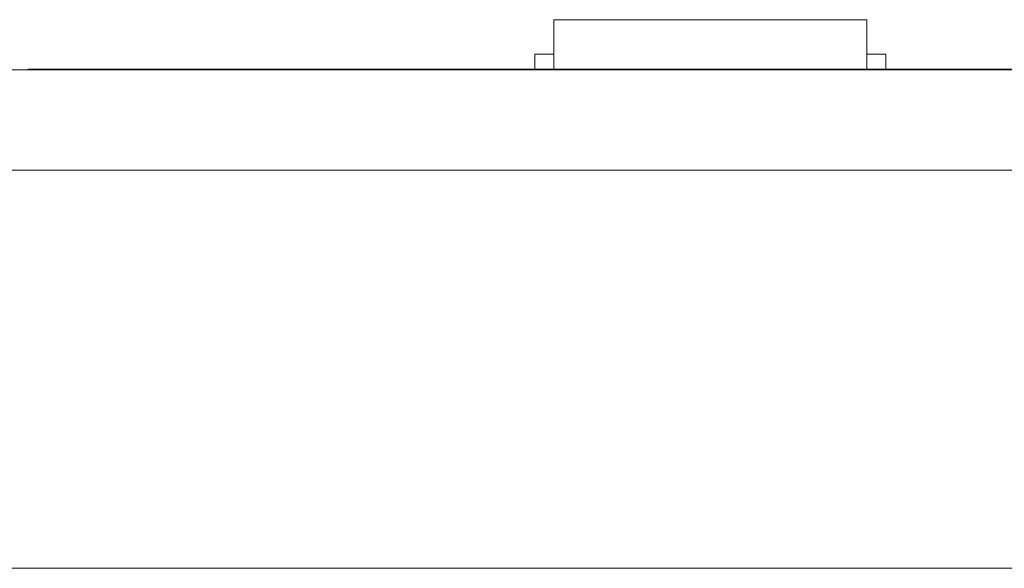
# Model space of a CAD drawing. Header units: inches. Extents: x 511 to 849, y 252 to 484.
# Tile 63 of 235: x 590.58 to 606.3, y 381.46 to 390.21. Entities that reach past the tile are written whole.
import ezdxf

# ---------------------------------------------------------------- set-up
doc = ezdxf.new("R2010")
doc.units = ezdxf.units.IN
doc.header["$MEASUREMENT"] = 0
doc.layers.add('1', color=7, linetype='Continuous')

# ---------------------------------------------------------------- blocks, each defined once
blk = doc.blocks.new('block 13')
at = {"layer": '1', "color": 8, "lineweight": 18, "true_color": 0x808080}
blk.add_lwpolyline([(517.869, 381.458), (805.569, 381.458)], dxfattribs=at)
blk = doc.blocks.new('block 1539')
at = {"layer": '1', "color": 155, "lineweight": 18, "true_color": 0x4c7299}
blk.add_lwpolyline([(590.719, 389.418), (628.719, 389.418)], dxfattribs=at)
blk = doc.blocks.new('block 1600')
at = {"layer": '1', "color": 155, "lineweight": 18, "true_color": 0x4c7299}
blk.add_lwpolyline([(599.108, 390.208), (604.108, 390.208)], dxfattribs=at)
blk = doc.blocks.new('block 1601')
at = {"layer": '1', "color": 155, "lineweight": 18, "true_color": 0x4c7299}
blk.add_lwpolyline([(604.408, 389.658), (604.108, 389.658)], dxfattribs=at)
blk = doc.blocks.new('block 1602')
at = {"layer": '1', "color": 155, "lineweight": 18, "true_color": 0x4c7299}
blk.add_lwpolyline([(598.808, 389.658), (599.108, 389.658)], dxfattribs=at)
blk = doc.blocks.new('block 1721')
at = {"layer": '1', "color": 155, "lineweight": 18, "true_color": 0x4c7299}
blk.add_lwpolyline([(590.719, 389.418), (590.719, 389.408)], dxfattribs=at)
blk = doc.blocks.new('block 1775')
at = {"layer": '1', "color": 155, "lineweight": 18, "true_color": 0x4c7299}
blk.add_lwpolyline([(599.108, 390.208), (599.108, 389.418)], dxfattribs=at)
blk = doc.blocks.new('block 1776')
at = {"layer": '1', "color": 155, "lineweight": 18, "true_color": 0x4c7299}
blk.add_lwpolyline([(604.108, 390.208), (604.108, 389.418)], dxfattribs=at)
blk = doc.blocks.new('block 1777')
at = {"layer": '1', "color": 155, "lineweight": 18, "true_color": 0x4c7299}
blk.add_lwpolyline([(598.808, 389.658), (598.808, 389.418)], dxfattribs=at)
blk = doc.blocks.new('block 1778')
at = {"layer": '1', "color": 155, "lineweight": 18, "true_color": 0x4c7299}
blk.add_lwpolyline([(604.408, 389.658), (604.408, 389.418)], dxfattribs=at)
blk = doc.blocks.new('block 1872')
at = {"layer": '1', "color": 18, "lineweight": 13, "true_color": 0x4c0000}
blk.add_lwpolyline([(668.057, 389.408), (554.935, 389.408)], dxfattribs=at)
blk = doc.blocks.new('block 1874')
at = {"layer": '1', "color": 18, "lineweight": 13, "true_color": 0x4c0000}
blk.add_lwpolyline([(668.057, 389.408), (554.935, 389.408)], dxfattribs=at)
blk = doc.blocks.new('block 1917')
at = {"layer": '1', "color": 18, "lineweight": 13, "true_color": 0x4c0000}
blk.add_lwpolyline([(604.162, 389.408), (601.102, 389.408)], dxfattribs=at)
blk = doc.blocks.new('block 1932')
at = {"layer": '1', "color": 18, "lineweight": 13, "true_color": 0x4c0000}
blk.add_lwpolyline([(604.162, 389.408), (601.102, 389.408)], dxfattribs=at)
blk = doc.blocks.new('block 1975')
at = {"layer": '1', "color": 18, "lineweight": 13, "true_color": 0x4c0000}
blk.add_lwpolyline([(543.597, 389.408), (656.718, 389.408)], dxfattribs=at)
blk = doc.blocks.new('block 1986')
at = {"layer": '1', "color": 18, "lineweight": 13, "true_color": 0x4c0000}
blk.add_lwpolyline([(604.162, 389.408), (601.102, 389.408)], dxfattribs=at)
blk = doc.blocks.new('block 1987')
at = {"layer": '1', "color": 18, "lineweight": 13, "true_color": 0x4c0000}
blk.add_lwpolyline([(598.102, 389.408), (598.502, 389.408)], dxfattribs=at)
blk = doc.blocks.new('block 1992')
at = {"layer": '1', "color": 18, "lineweight": 13, "true_color": 0x4c0000}
blk.add_lwpolyline([(604.162, 389.408), (601.102, 389.408)], dxfattribs=at)
blk = doc.blocks.new('block 1996')
at = {"layer": '1', "color": 18, "lineweight": 13, "true_color": 0x4c0000}
blk.add_lwpolyline([(598.102, 389.408), (598.502, 389.408)], dxfattribs=at)
blk = doc.blocks.new('block 2006')
at = {"layer": '1', "color": 18, "lineweight": 13, "true_color": 0x4c0000}
blk.add_lwpolyline([(543.597, 389.408), (656.718, 389.408)], dxfattribs=at)
blk = doc.blocks.new('block 5152')
at = {"layer": '1', "color": 155, "lineweight": 18, "true_color": 0x4c7299}
blk.add_lwpolyline([(668.057, 389.408), (554.935, 389.408)], dxfattribs=at)
blk = doc.blocks.new('block 5162')
at = {"layer": '1', "color": 155, "lineweight": 18, "true_color": 0x4c7299}
blk.add_lwpolyline([(668.057, 387.808), (554.935, 387.808)], dxfattribs=at)
blk = doc.blocks.new('block 5172')
at = {"layer": '1', "color": 18, "lineweight": 13, "true_color": 0x4c0000}
for points in [[(668.057, 389.408), (591.263, 389.408), (572.064, 389.408), (562.465, 389.408), (557.666, 389.408), (555.266, 389.408), (554.319, 389.408)], [(544.917, 389.408), (583.314, 389.408), (621.711, 389.408), (640.909, 389.408)]]:
    blk.add_lwpolyline(points, dxfattribs=at)
blk = doc.blocks.new('block 5251')
at = {"layer": '1', "color": 18, "lineweight": 13, "true_color": 0x4c0000}
blk.add_lwpolyline([(596.912, 389.408), (596.913, 389.408), (596.917, 389.408), (596.923, 389.408), (596.931, 389.408), (596.942, 389.408), (596.954, 389.408), (596.969, 389.408), (596.986, 389.408), (597.004, 389.408), (597.024, 389.408), (597.044, 389.408), (597.066, 389.408), (597.088, 389.408), (597.112, 389.408), (597.162, 389.408), (597.212, 389.408), (597.236, 389.408), (597.259, 389.408), (597.28, 389.408), (597.301, 389.408), (597.32, 389.408), (597.338, 389.408), (597.355, 389.408), (597.37, 389.408), (597.383, 389.408), (597.394, 389.408), (597.402, 389.408), (597.408, 389.408), (597.411, 389.408), (597.412, 389.408), (597.411, 389.408), (597.408, 389.408), (597.402, 389.408), (597.394, 389.408), (597.383, 389.408), (597.37, 389.408), (597.355, 389.408), (597.338, 389.408), (597.32, 389.408), (597.301, 389.408), (597.28, 389.408), (597.259, 389.408), (597.236, 389.408), (597.212, 389.408), (597.162, 389.408), (597.112, 389.408), (597.088, 389.408), (597.066, 389.408), (597.044, 389.408), (597.024, 389.408), (597.004, 389.408), (596.986, 389.408), (596.969, 389.408), (596.954, 389.408), (596.942, 389.408), (596.931, 389.408), (596.923, 389.408), (596.917, 389.408), (596.913, 389.408), (596.912, 389.408)], dxfattribs=at)
blk = doc.blocks.new('block 5252')
at = {"layer": '1', "color": 18, "lineweight": 13, "true_color": 0x4c0000}
blk.add_lwpolyline([(605.712, 389.408), (605.713, 389.408), (605.717, 389.408), (605.723, 389.408), (605.731, 389.408), (605.742, 389.408), (605.754, 389.408), (605.769, 389.408), (605.786, 389.408), (605.804, 389.408), (605.824, 389.408), (605.844, 389.408), (605.866, 389.408), (605.888, 389.408), (605.912, 389.408), (605.962, 389.408), (606.012, 389.408), (606.036, 389.408), (606.059, 389.408), (606.08, 389.408), (606.101, 389.408), (606.12, 389.408), (606.138, 389.408), (606.155, 389.408), (606.17, 389.408), (606.183, 389.408), (606.194, 389.408), (606.202, 389.408), (606.208, 389.408), (606.211, 389.408), (606.212, 389.408), (606.211, 389.408), (606.208, 389.408), (606.202, 389.408), (606.194, 389.408), (606.183, 389.408), (606.17, 389.408), (606.155, 389.408), (606.138, 389.408), (606.12, 389.408), (606.101, 389.408), (606.08, 389.408), (606.059, 389.408), (606.036, 389.408), (606.012, 389.408), (605.962, 389.408), (605.912, 389.408), (605.888, 389.408), (605.866, 389.408), (605.844, 389.408), (605.824, 389.408), (605.804, 389.408), (605.786, 389.408), (605.769, 389.408), (605.754, 389.408), (605.742, 389.408), (605.731, 389.408), (605.723, 389.408), (605.717, 389.408), (605.713, 389.408), (605.712, 389.408)], dxfattribs=at)
blk = doc.blocks.new('block 5253')
at = {"layer": '1', "color": 18, "lineweight": 13, "true_color": 0x4c0000}
blk.add_open_spline([(604.462, 389.408), (604.285, 389.408), (604.109, 389.408), (603.932, 389.408), (603.896, 389.408), (603.861, 389.408), (603.825, 389.408), (602.917, 389.408), (602.01, 389.408), (601.102, 389.408), (601.005, 389.408), (600.909, 389.408), (600.812, 389.408), (600.909, 389.408), (601.005, 389.408), (601.102, 389.408), (602.01, 389.408), (602.917, 389.408), (603.825, 389.408), (603.861, 389.408), (603.896, 389.408), (603.932, 389.408), (604.109, 389.408), (604.285, 389.408), (604.462, 389.408), (604.262, 389.408), (604.062, 389.408), (603.862, 389.408), (604.062, 389.408), (604.262, 389.408), (604.462, 389.408)], degree=3, knots=[0, 0, 0, 0, 1, 1, 1, 2, 2, 2, 3, 3, 3, 4, 4, 4, 5, 5, 5, 6, 6, 6, 7, 7, 7, 8, 8, 8, 9, 9, 9, 10, 10, 10, 10], dxfattribs=at)
blk = doc.blocks.new('block 5254')
at = {"layer": '1', "color": 18, "lineweight": 13, "true_color": 0x4c0000}
blk.add_open_spline([(604.462, 389.408), (604.285, 389.408), (604.109, 389.408), (603.932, 389.408), (603.896, 389.408), (603.861, 389.408), (603.825, 389.408), (602.917, 389.408), (602.01, 389.408), (601.102, 389.408), (601.005, 389.408), (600.909, 389.408), (600.812, 389.408), (600.909, 389.408), (601.005, 389.408), (601.102, 389.408), (602.01, 389.408), (602.917, 389.408), (603.825, 389.408), (603.861, 389.408), (603.896, 389.408), (603.932, 389.408), (604.109, 389.408), (604.285, 389.408), (604.462, 389.408), (604.262, 389.408), (604.062, 389.408), (603.862, 389.408), (604.062, 389.408), (604.262, 389.408), (604.462, 389.408)], degree=3, knots=[0, 0, 0, 0, 1, 1, 1, 2, 2, 2, 3, 3, 3, 4, 4, 4, 5, 5, 5, 6, 6, 6, 7, 7, 7, 8, 8, 8, 9, 9, 9, 10, 10, 10, 10], dxfattribs=at)
blk = doc.blocks.new('block 5255')
at = {"layer": '1', "color": 18, "lineweight": 13, "true_color": 0x4c0000}
blk.add_open_spline([(600.023, 389.408), (600.119, 389.408), (600.216, 389.408), (600.312, 389.408), (600.216, 389.408), (600.119, 389.408), (600.023, 389.408), (599.782, 389.408), (599.541, 389.408), (599.3, 389.408), (599.264, 389.408), (599.228, 389.408), (599.192, 389.408), (599.016, 389.408), (598.839, 389.408), (598.662, 389.408), (598.862, 389.408), (599.062, 389.408), (599.262, 389.408), (599.062, 389.408), (598.862, 389.408), (598.662, 389.408), (598.839, 389.408), (599.016, 389.408), (599.192, 389.408), (599.228, 389.408), (599.264, 389.408), (599.3, 389.408), (599.541, 389.408), (599.782, 389.408), (600.023, 389.408)], degree=3, knots=[0, 0, 0, 0, 1, 1, 1, 2, 2, 2, 3, 3, 3, 4, 4, 4, 5, 5, 5, 6, 6, 6, 7, 7, 7, 8, 8, 8, 9, 9, 9, 10, 10, 10, 10], dxfattribs=at)
blk = doc.blocks.new('block 5256')
at = {"layer": '1', "color": 18, "lineweight": 13, "true_color": 0x4c0000}
blk.add_open_spline([(600.023, 389.408), (600.119, 389.408), (600.216, 389.408), (600.312, 389.408), (600.216, 389.408), (600.119, 389.408), (600.023, 389.408), (599.782, 389.408), (599.541, 389.408), (599.3, 389.408), (599.264, 389.408), (599.228, 389.408), (599.192, 389.408), (599.016, 389.408), (598.839, 389.408), (598.662, 389.408), (598.862, 389.408), (599.062, 389.408), (599.262, 389.408), (599.062, 389.408), (598.862, 389.408), (598.662, 389.408), (598.839, 389.408), (599.016, 389.408), (599.192, 389.408), (599.228, 389.408), (599.264, 389.408), (599.3, 389.408), (599.541, 389.408), (599.782, 389.408), (600.023, 389.408)], degree=3, knots=[0, 0, 0, 0, 1, 1, 1, 2, 2, 2, 3, 3, 3, 4, 4, 4, 5, 5, 5, 6, 6, 6, 7, 7, 7, 8, 8, 8, 9, 9, 9, 10, 10, 10, 10], dxfattribs=at)
blk = doc.blocks.new('block 5279')
at = {"layer": '1', "color": 18, "lineweight": 13, "true_color": 0x4c0000}
blk.add_open_spline([(604.462, 389.408), (604.285, 389.408), (604.109, 389.408), (603.932, 389.408), (603.896, 389.408), (603.861, 389.408), (603.825, 389.408), (602.917, 389.408), (602.01, 389.408), (601.102, 389.408), (601.005, 389.408), (600.909, 389.408), (600.812, 389.408), (600.909, 389.408), (601.005, 389.408), (601.102, 389.408), (602.01, 389.408), (602.917, 389.408), (603.825, 389.408), (603.861, 389.408), (603.896, 389.408), (603.932, 389.408), (604.109, 389.408), (604.285, 389.408), (604.462, 389.408), (604.262, 389.408), (604.062, 389.408), (603.862, 389.408), (604.062, 389.408), (604.262, 389.408), (604.462, 389.408)], degree=3, knots=[0, 0, 0, 0, 1, 1, 1, 2, 2, 2, 3, 3, 3, 4, 4, 4, 5, 5, 5, 6, 6, 6, 7, 7, 7, 8, 8, 8, 9, 9, 9, 10, 10, 10, 10], dxfattribs=at)
blk = doc.blocks.new('block 5283')
at = {"layer": '1', "color": 18, "lineweight": 13, "true_color": 0x4c0000}
blk.add_open_spline([(600.023, 389.408), (600.119, 389.408), (600.216, 389.408), (600.312, 389.408), (600.216, 389.408), (600.119, 389.408), (600.023, 389.408), (599.782, 389.408), (599.541, 389.408), (599.3, 389.408), (599.264, 389.408), (599.228, 389.408), (599.192, 389.408), (599.016, 389.408), (598.839, 389.408), (598.662, 389.408), (598.862, 389.408), (599.062, 389.408), (599.262, 389.408), (599.062, 389.408), (598.862, 389.408), (598.662, 389.408), (598.839, 389.408), (599.016, 389.408), (599.192, 389.408), (599.228, 389.408), (599.264, 389.408), (599.3, 389.408), (599.541, 389.408), (599.782, 389.408), (600.023, 389.408)], degree=3, knots=[0, 0, 0, 0, 1, 1, 1, 2, 2, 2, 3, 3, 3, 4, 4, 4, 5, 5, 5, 6, 6, 6, 7, 7, 7, 8, 8, 8, 9, 9, 9, 10, 10, 10, 10], dxfattribs=at)
blk = doc.blocks.new('block 5303')
at = {"layer": '1', "color": 18, "lineweight": 13, "true_color": 0x4c0000}
blk.add_open_spline([(604.462, 389.408), (604.285, 389.408), (604.109, 389.408), (603.932, 389.408), (603.896, 389.408), (603.861, 389.408), (603.825, 389.408), (602.917, 389.408), (602.01, 389.408), (601.102, 389.408), (601.005, 389.408), (600.909, 389.408), (600.812, 389.408), (600.909, 389.408), (601.005, 389.408), (601.102, 389.408), (602.01, 389.408), (602.917, 389.408), (603.825, 389.408), (603.861, 389.408), (603.896, 389.408), (603.932, 389.408), (604.109, 389.408), (604.285, 389.408), (604.462, 389.408), (604.262, 389.408), (604.062, 389.408), (603.862, 389.408), (604.062, 389.408), (604.262, 389.408), (604.462, 389.408)], degree=3, knots=[0, 0, 0, 0, 1, 1, 1, 2, 2, 2, 3, 3, 3, 4, 4, 4, 5, 5, 5, 6, 6, 6, 7, 7, 7, 8, 8, 8, 9, 9, 9, 10, 10, 10, 10], dxfattribs=at)
blk = doc.blocks.new('block 5305')
at = {"layer": '1', "color": 18, "lineweight": 13, "true_color": 0x4c0000}
blk.add_lwpolyline([(605.712, 389.408), (605.713, 389.408), (605.717, 389.408), (605.723, 389.408), (605.731, 389.408), (605.742, 389.408), (605.754, 389.408), (605.769, 389.408), (605.786, 389.408), (605.804, 389.408), (605.824, 389.408), (605.844, 389.408), (605.866, 389.408), (605.888, 389.408), (605.912, 389.408), (605.962, 389.408), (606.012, 389.408), (606.036, 389.408), (606.059, 389.408), (606.08, 389.408), (606.101, 389.408), (606.12, 389.408), (606.138, 389.408), (606.155, 389.408), (606.17, 389.408), (606.183, 389.408), (606.194, 389.408), (606.202, 389.408), (606.208, 389.408), (606.211, 389.408), (606.212, 389.408), (606.211, 389.408), (606.208, 389.408), (606.202, 389.408), (606.194, 389.408), (606.183, 389.408), (606.17, 389.408), (606.155, 389.408), (606.138, 389.408), (606.12, 389.408), (606.101, 389.408), (606.08, 389.408), (606.059, 389.408), (606.036, 389.408), (606.012, 389.408), (605.962, 389.408), (605.912, 389.408), (605.888, 389.408), (605.866, 389.408), (605.844, 389.408), (605.824, 389.408), (605.804, 389.408), (605.786, 389.408), (605.769, 389.408), (605.754, 389.408), (605.742, 389.408), (605.731, 389.408), (605.723, 389.408), (605.717, 389.408), (605.713, 389.408), (605.712, 389.408)], dxfattribs=at)
blk = doc.blocks.new('block 5307')
at = {"layer": '1', "color": 18, "lineweight": 13, "true_color": 0x4c0000}
blk.add_open_spline([(600.023, 389.408), (600.119, 389.408), (600.216, 389.408), (600.312, 389.408), (600.216, 389.408), (600.119, 389.408), (600.023, 389.408), (599.782, 389.408), (599.541, 389.408), (599.3, 389.408), (599.264, 389.408), (599.228, 389.408), (599.192, 389.408), (599.016, 389.408), (598.839, 389.408), (598.662, 389.408), (598.862, 389.408), (599.062, 389.408), (599.262, 389.408), (599.062, 389.408), (598.862, 389.408), (598.662, 389.408), (598.839, 389.408), (599.016, 389.408), (599.192, 389.408), (599.228, 389.408), (599.264, 389.408), (599.3, 389.408), (599.541, 389.408), (599.782, 389.408), (600.023, 389.408)], degree=3, knots=[0, 0, 0, 0, 1, 1, 1, 2, 2, 2, 3, 3, 3, 4, 4, 4, 5, 5, 5, 6, 6, 6, 7, 7, 7, 8, 8, 8, 9, 9, 9, 10, 10, 10, 10], dxfattribs=at)
blk = doc.blocks.new('block 5336')
at = {"layer": '1', "color": 18, "lineweight": 13, "true_color": 0x4c0000}
blk.add_lwpolyline([(596.912, 389.408), (596.913, 389.408), (596.917, 389.408), (596.923, 389.408), (596.931, 389.408), (596.942, 389.408), (596.954, 389.408), (596.969, 389.408), (596.986, 389.408), (597.004, 389.408), (597.024, 389.408), (597.044, 389.408), (597.066, 389.408), (597.088, 389.408), (597.112, 389.408), (597.162, 389.408), (597.212, 389.408), (597.236, 389.408), (597.259, 389.408), (597.28, 389.408), (597.301, 389.408), (597.32, 389.408), (597.338, 389.408), (597.355, 389.408), (597.37, 389.408), (597.383, 389.408), (597.394, 389.408), (597.402, 389.408), (597.408, 389.408), (597.411, 389.408), (597.412, 389.408), (597.411, 389.408), (597.408, 389.408), (597.402, 389.408), (597.394, 389.408), (597.383, 389.408), (597.37, 389.408), (597.355, 389.408), (597.338, 389.408), (597.32, 389.408), (597.301, 389.408), (597.28, 389.408), (597.259, 389.408), (597.236, 389.408), (597.212, 389.408), (597.162, 389.408), (597.112, 389.408), (597.088, 389.408), (597.066, 389.408), (597.044, 389.408), (597.024, 389.408), (597.004, 389.408), (596.986, 389.408), (596.969, 389.408), (596.954, 389.408), (596.942, 389.408), (596.931, 389.408), (596.923, 389.408), (596.917, 389.408), (596.913, 389.408), (596.912, 389.408)], dxfattribs=at)
blk = doc.blocks.new('block 5350')
at = {"layer": '1', "color": 18, "lineweight": 13, "true_color": 0x4c0000}
for points in [[(668.057, 389.408), (591.263, 389.408), (572.064, 389.408), (562.465, 389.408), (557.666, 389.408), (555.266, 389.408), (554.319, 389.408)], [(544.917, 389.408), (583.314, 389.408), (621.711, 389.408), (640.909, 389.408)]]:
    blk.add_lwpolyline(points, dxfattribs=at)
blk = doc.blocks.new('block 5515')
at = {"layer": '1', "color": 18, "lineweight": 13, "true_color": 0x4c0000}
blk.add_open_spline([(602.003, 389.408), (601.945, 389.408), (601.888, 389.408), (601.831, 389.408), (601.789, 389.408), (601.735, 389.408), (601.668, 389.408), (601.6, 389.408), (601.54, 389.408), (601.487, 389.408), (601.583, 389.408), (601.667, 389.408), (601.739, 389.408), (601.811, 389.408), (601.862, 389.408), (601.891, 389.408), (601.928, 389.408), (601.965, 389.408), (602.003, 389.408)], degree=3, knots=[0, 0, 0, 0, 1, 1, 1, 2, 2, 2, 3, 3, 3, 4, 4, 4, 5, 5, 5, 6, 6, 6, 6], dxfattribs=at)
blk = doc.blocks.new('block 5516')
at = {"layer": '1', "color": 18, "lineweight": 13, "true_color": 0x4c0000}
blk.add_open_spline([(598.82, 389.408), (598.644, 389.408), (598.468, 389.408), (598.292, 389.408), (598.468, 389.408), (598.644, 389.408), (598.82, 389.408)], degree=3, knots=[0, 0, 0, 0, 1, 1, 1, 2, 2, 2, 2], dxfattribs=at)
blk = doc.blocks.new('block 5522')
at = {"layer": '1', "color": 18, "lineweight": 13, "true_color": 0x4c0000}
blk.add_open_spline([(600.406, 389.408), (600.313, 389.408), (600.267, 389.408), (600.267, 389.408), (600.267, 389.408), (600.284, 389.408), (600.318, 389.408), (600.352, 389.408), (600.403, 389.408), (600.47, 389.408), (600.537, 389.408), (600.622, 389.408), (600.724, 389.408), (600.799, 389.408), (600.865, 389.408), (600.921, 389.408), (600.978, 389.408), (601.025, 389.408), (601.062, 389.408), (601.099, 389.408), (601.128, 389.408), (601.149, 389.408), (601.17, 389.408), (601.18, 389.408), (601.18, 389.408), (601.18, 389.408), (601.163, 389.408), (601.13, 389.408), (601.096, 389.408), (601.045, 389.408), (600.978, 389.408), (600.911, 389.408), (600.826, 389.408), (600.724, 389.408), (600.589, 389.408), (600.483, 389.408), (600.406, 389.408)], degree=3, knots=[0, 0, 0, 0, 1, 1, 1, 2, 2, 2, 3, 3, 3, 4, 4, 4, 5, 5, 5, 6, 6, 6, 7, 7, 7, 8, 8, 8, 9, 9, 9, 10, 10, 10, 11, 11, 11, 12, 12, 12, 12], dxfattribs=at)
blk = doc.blocks.new('block 5523')
at = {"layer": '1', "color": 18, "lineweight": 13, "true_color": 0x4c0000}
blk.add_open_spline([(595.097, 389.408), (595.038, 389.408), (595.008, 389.408), (595.008, 389.408), (595.008, 389.408), (595.035, 389.408), (595.089, 389.408), (595.143, 389.408), (595.209, 389.408), (595.288, 389.408), (595.367, 389.408), (595.433, 389.408), (595.487, 389.408), (595.541, 389.408), (595.568, 389.408), (595.568, 389.408), (595.568, 389.408), (595.541, 389.408), (595.487, 389.408), (595.433, 389.408), (595.366, 389.408), (595.286, 389.408), (595.207, 389.408), (595.144, 389.408), (595.097, 389.408)], degree=3, knots=[0, 0, 0, 0, 1, 1, 1, 2, 2, 2, 3, 3, 3, 4, 4, 4, 5, 5, 5, 6, 6, 6, 7, 7, 7, 8, 8, 8, 8], dxfattribs=at)
blk = doc.blocks.new('block 5524')
at = {"layer": '1', "color": 18, "lineweight": 13, "true_color": 0x4c0000}
blk.add_open_spline([(594.97, 389.408), (594.878, 389.408), (594.832, 389.408), (594.832, 389.408), (594.832, 389.408), (594.848, 389.408), (594.883, 389.408), (594.916, 389.408), (594.967, 389.408), (595.034, 389.408), (595.102, 389.408), (595.186, 389.408), (595.288, 389.408), (595.363, 389.408), (595.429, 389.408), (595.486, 389.408), (595.542, 389.408), (595.589, 389.408), (595.626, 389.408), (595.663, 389.408), (595.692, 389.408), (595.713, 389.408), (595.734, 389.408), (595.745, 389.408), (595.745, 389.408), (595.745, 389.408), (595.728, 389.408), (595.694, 389.408), (595.66, 389.408), (595.61, 389.408), (595.543, 389.408), (595.475, 389.408), (595.39, 389.408), (595.288, 389.408), (595.153, 389.408), (595.047, 389.408), (594.97, 389.408)], degree=3, knots=[0, 0, 0, 0, 1, 1, 1, 2, 2, 2, 3, 3, 3, 4, 4, 4, 5, 5, 5, 6, 6, 6, 7, 7, 7, 8, 8, 8, 9, 9, 9, 10, 10, 10, 11, 11, 11, 12, 12, 12, 12], dxfattribs=at)
blk = doc.blocks.new('block 5525')
at = {"layer": '1', "color": 18, "lineweight": 13, "true_color": 0x4c0000}
blk.add_open_spline([(599.046, 389.408), (598.998, 389.408), (598.972, 389.408), (598.969, 389.408), (599.028, 389.408), (599.086, 389.408), (599.144, 389.408), (599.152, 389.408), (599.172, 389.408), (599.202, 389.408), (599.232, 389.408), (599.279, 389.408), (599.343, 389.408), (599.407, 389.408), (599.478, 389.408), (599.558, 389.408), (599.628, 389.408), (599.691, 389.408), (599.745, 389.408), (599.799, 389.408), (599.839, 389.408), (599.866, 389.408), (599.892, 389.408), (599.906, 389.408), (599.906, 389.408), (599.906, 389.408), (599.893, 389.408), (599.867, 389.408), (599.842, 389.408), (599.8, 389.408), (599.741, 389.408), (599.704, 389.408), (599.62, 389.408), (599.492, 389.408), (599.363, 389.408), (599.273, 389.408), (599.221, 389.408), (599.155, 389.408), (599.105, 389.408), (599.072, 389.408), (599.039, 389.408), (599.023, 389.408), (599.023, 389.408), (599.023, 389.408), (599.043, 389.408), (599.083, 389.408), (599.123, 389.408), (599.182, 389.408), (599.259, 389.408), (599.336, 389.408), (599.421, 389.408), (599.516, 389.408), (599.619, 389.408), (599.711, 389.408), (599.79, 389.408), (599.87, 389.408), (599.931, 389.408), (599.973, 389.408), (600.016, 389.408), (600.039, 389.408), (600.042, 389.408), (599.983, 389.408), (599.924, 389.408), (599.864, 389.408), (599.855, 389.408), (599.822, 389.408), (599.767, 389.408), (599.712, 389.408), (599.631, 389.408), (599.523, 389.408), (599.411, 389.408), (599.33, 389.408), (599.278, 389.408), (599.227, 389.408), (599.201, 389.408), (599.201, 389.408), (599.201, 389.408), (599.22, 389.408), (599.256, 389.408), (599.292, 389.408), (599.385, 389.408), (599.535, 389.408), (599.686, 389.408), (599.789, 389.408), (599.845, 389.408), (599.927, 389.408), (599.987, 389.408), (600.026, 389.408), (600.065, 389.408), (600.084, 389.408), (600.084, 389.408), (600.084, 389.408), (600.063, 389.408), (600.02, 389.408), (599.977, 389.408), (599.916, 389.408), (599.836, 389.408), (599.756, 389.408), (599.666, 389.408), (599.566, 389.408), (599.44, 389.408), (599.334, 389.408), (599.248, 389.408), (599.162, 389.408), (599.095, 389.408), (599.046, 389.408)], degree=3, knots=[0, 0, 0, 0, 1, 1, 1, 2, 2, 2, 3, 3, 3, 4, 4, 4, 5, 5, 5, 6, 6, 6, 7, 7, 7, 8, 8, 8, 9, 9, 9, 10, 10, 10, 11, 11, 11, 12, 12, 12, 13, 13, 13, 14, 14, 14, 15, 15, 15, 16, 16, 16, 17, 17, 17, 18, 18, 18, 19, 19, 19, 20, 20, 20, 21, 21, 21, 22, 22, 22, 23, 23, 23, 24, 24, 24, 25, 25, 25, 26, 26, 26, 27, 27, 27, 28, 28, 28, 29, 29, 29, 30, 30, 30, 31, 31, 31, 32, 32, 32, 33, 33, 33, 34, 34, 34, 35, 35, 35, 35], dxfattribs=at)
blk = doc.blocks.new('block 5534')
at = {"layer": '1', "color": 18, "lineweight": 13, "true_color": 0x4c0000}
blk.add_open_spline([(597.254, 389.408), (597.192, 389.408), (597.131, 389.408), (597.069, 389.408), (597.131, 389.408), (597.192, 389.408), (597.254, 389.408), (597.486, 389.408), (597.718, 389.408), (597.95, 389.408), (598.033, 389.408), (598.117, 389.408), (598.201, 389.408), (598.005, 389.408), (597.809, 389.408), (597.613, 389.408), (597.818, 389.408), (598.022, 389.408), (598.227, 389.408), (598.145, 389.408), (598.063, 389.408), (597.982, 389.408), (597.816, 389.408), (597.65, 389.408), (597.483, 389.408), (597.407, 389.408), (597.331, 389.408), (597.254, 389.408)], degree=3, knots=[0, 0, 0, 0, 1, 1, 1, 2, 2, 2, 3, 3, 3, 4, 4, 4, 5, 5, 5, 6, 6, 6, 7, 7, 7, 8, 8, 8, 9, 9, 9, 9], dxfattribs=at)
blk = doc.blocks.new('block 5536')
at = {"layer": '1', "color": 18, "lineweight": 13, "true_color": 0x4c0000}
blk.add_open_spline([(594.702, 389.408), (594.333, 389.408), (593.964, 389.408), (593.595, 389.408), (593.834, 389.408), (594.073, 389.408), (594.312, 389.408), (594.363, 389.408), (594.411, 389.408), (594.457, 389.408), (594.197, 389.408), (593.936, 389.408), (593.676, 389.408), (594.01, 389.408), (594.344, 389.408), (594.679, 389.408), (594.417, 389.408), (594.155, 389.408), (593.892, 389.408), (593.864, 389.408), (593.836, 389.408), (593.808, 389.408), (594.106, 389.408), (594.404, 389.408), (594.702, 389.408)], degree=3, knots=[0, 0, 0, 0, 1, 1, 1, 2, 2, 2, 3, 3, 3, 4, 4, 4, 5, 5, 5, 6, 6, 6, 7, 7, 7, 8, 8, 8, 8], dxfattribs=at)
blk = doc.blocks.new('block 5541')
at = {"layer": '1', "color": 18, "lineweight": 13, "true_color": 0x4c0000}
blk.add_open_spline([(596.058, 389.408), (595.966, 389.408), (595.919, 389.408), (595.919, 389.408), (595.919, 389.408), (595.936, 389.408), (595.97, 389.408), (596.004, 389.408), (596.055, 389.408), (596.122, 389.408), (596.189, 389.408), (596.274, 389.408), (596.376, 389.408), (596.451, 389.408), (596.517, 389.408), (596.573, 389.408), (596.63, 389.408), (596.677, 389.408), (596.714, 389.408), (596.751, 389.408), (596.78, 389.408), (596.801, 389.408), (596.822, 389.408), (596.832, 389.408), (596.832, 389.408), (596.832, 389.408), (596.815, 389.408), (596.782, 389.408), (596.748, 389.408), (596.697, 389.408), (596.63, 389.408), (596.563, 389.408), (596.478, 389.408), (596.376, 389.408), (596.241, 389.408), (596.135, 389.408), (596.058, 389.408)], degree=3, knots=[0, 0, 0, 0, 1, 1, 1, 2, 2, 2, 3, 3, 3, 4, 4, 4, 5, 5, 5, 6, 6, 6, 7, 7, 7, 8, 8, 8, 9, 9, 9, 10, 10, 10, 11, 11, 11, 12, 12, 12, 12], dxfattribs=at)
blk = doc.blocks.new('block 5542')
at = {"layer": '1', "color": 18, "lineweight": 13, "true_color": 0x4c0000}
blk.add_open_spline([(600.533, 389.408), (600.474, 389.408), (600.444, 389.408), (600.444, 389.408), (600.444, 389.408), (600.471, 389.408), (600.524, 389.408), (600.578, 389.408), (600.645, 389.408), (600.724, 389.408), (600.803, 389.408), (600.869, 389.408), (600.923, 389.408), (600.976, 389.408), (601.004, 389.408), (601.004, 389.408), (601.004, 389.408), (600.976, 389.408), (600.923, 389.408), (600.869, 389.408), (600.802, 389.408), (600.722, 389.408), (600.643, 389.408), (600.58, 389.408), (600.533, 389.408)], degree=3, knots=[0, 0, 0, 0, 1, 1, 1, 2, 2, 2, 3, 3, 3, 4, 4, 4, 5, 5, 5, 6, 6, 6, 7, 7, 7, 8, 8, 8, 8], dxfattribs=at)
blk = doc.blocks.new('block 5544')
at = {"layer": '1', "color": 18, "lineweight": 13, "true_color": 0x4c0000}
blk.add_open_spline([(593.507, 389.408), (593.138, 389.408), (592.769, 389.408), (592.4, 389.408), (592.639, 389.408), (592.878, 389.408), (593.117, 389.408), (593.168, 389.408), (593.216, 389.408), (593.262, 389.408), (593.002, 389.408), (592.742, 389.408), (592.481, 389.408), (592.815, 389.408), (593.15, 389.408), (593.484, 389.408), (593.222, 389.408), (592.96, 389.408), (592.697, 389.408), (592.67, 389.408), (592.641, 389.408), (592.613, 389.408), (592.911, 389.408), (593.209, 389.408), (593.507, 389.408)], degree=3, knots=[0, 0, 0, 0, 1, 1, 1, 2, 2, 2, 3, 3, 3, 4, 4, 4, 5, 5, 5, 6, 6, 6, 7, 7, 7, 8, 8, 8, 8], dxfattribs=at)
blk = doc.blocks.new('block 5566')
at = {"layer": '1', "color": 18, "lineweight": 13, "true_color": 0x4c0000}
blk.add_open_spline([(596.185, 389.408), (596.126, 389.408), (596.096, 389.408), (596.096, 389.408), (596.096, 389.408), (596.123, 389.408), (596.177, 389.408), (596.231, 389.408), (596.297, 389.408), (596.376, 389.408), (596.455, 389.408), (596.521, 389.408), (596.575, 389.408), (596.628, 389.408), (596.656, 389.408), (596.656, 389.408), (596.656, 389.408), (596.628, 389.408), (596.575, 389.408), (596.521, 389.408), (596.454, 389.408), (596.374, 389.408), (596.295, 389.408), (596.232, 389.408), (596.185, 389.408)], degree=3, knots=[0, 0, 0, 0, 1, 1, 1, 2, 2, 2, 3, 3, 3, 4, 4, 4, 5, 5, 5, 6, 6, 6, 7, 7, 7, 8, 8, 8, 8], dxfattribs=at)
blk = doc.blocks.new('block 5592')
at = {"layer": '1', "color": 18, "lineweight": 13, "true_color": 0x4c0000}
blk.add_open_spline([(597.718, 389.408), (597.762, 389.408), (597.826, 389.408), (597.909, 389.408), (597.839, 389.408), (597.788, 389.408), (597.754, 389.408), (597.721, 389.408), (597.704, 389.408), (597.704, 389.408), (597.704, 389.408), (597.74, 389.408), (597.811, 389.408), (597.882, 389.408), (597.977, 389.408), (598.095, 389.408), (598.215, 389.408), (598.31, 389.408), (598.383, 389.408), (598.455, 389.408), (598.491, 389.408), (598.491, 389.408), (598.491, 389.408), (598.475, 389.408), (598.442, 389.408), (598.409, 389.408), (598.358, 389.408), (598.291, 389.408), (598.374, 389.408), (598.438, 389.408), (598.482, 389.408), (598.525, 389.408), (598.547, 389.408), (598.547, 389.408), (598.547, 389.408), (598.506, 389.408), (598.424, 389.408), (598.341, 389.408), (598.233, 389.408), (598.098, 389.408), (597.964, 389.408), (597.855, 389.408), (597.773, 389.408), (597.691, 389.408), (597.649, 389.408), (597.649, 389.408), (597.649, 389.408), (597.672, 389.408), (597.718, 389.408)], degree=3, knots=[0, 0, 0, 0, 1, 1, 1, 2, 2, 2, 3, 3, 3, 4, 4, 4, 5, 5, 5, 6, 6, 6, 7, 7, 7, 8, 8, 8, 9, 9, 9, 10, 10, 10, 11, 11, 11, 12, 12, 12, 13, 13, 13, 14, 14, 14, 15, 15, 15, 16, 16, 16, 16], dxfattribs=at)
blk = doc.blocks.new('block 5593')
at = {"layer": '1', "color": 18, "lineweight": 13, "true_color": 0x4c0000}
blk.add_open_spline([(603.894, 389.408), (604.117, 389.408), (604.34, 389.408), (604.563, 389.408), (604.262, 389.408), (603.962, 389.408), (603.662, 389.408), (603.661, 389.408), (603.667, 389.408), (603.68, 389.408), (603.704, 389.408), (603.741, 389.408), (603.791, 389.408), (603.842, 389.408), (603.915, 389.408), (604.01, 389.408), (604.159, 389.408), (604.259, 389.408), (604.311, 389.408), (604.363, 389.408), (604.389, 389.408), (604.389, 389.408), (604.389, 389.408), (604.365, 389.408), (604.318, 389.408), (604.271, 389.408), (604.208, 389.408), (604.132, 389.408), (604.051, 389.408), (603.987, 389.408), (603.939, 389.408), (603.89, 389.408), (603.866, 389.408), (603.865, 389.408), (603.808, 389.408), (603.751, 389.408), (603.693, 389.408), (603.705, 389.408), (603.75, 389.408), (603.826, 389.408), (603.903, 389.408), (604.006, 389.408), (604.136, 389.408), (604.267, 389.408), (604.37, 389.408), (604.446, 389.408), (604.523, 389.408), (604.561, 389.408), (604.561, 389.408), (604.561, 389.408), (604.55, 389.408), (604.527, 389.408), (604.505, 389.408), (604.468, 389.408), (604.416, 389.408), (604.364, 389.408), (604.278, 389.408), (604.158, 389.408), (604.058, 389.408), (603.993, 389.408), (603.965, 389.408), (603.937, 389.408), (603.913, 389.408), (603.894, 389.408)], degree=3, knots=[0, 0, 0, 0, 1, 1, 1, 2, 2, 2, 3, 3, 3, 4, 4, 4, 5, 5, 5, 6, 6, 6, 7, 7, 7, 8, 8, 8, 9, 9, 9, 10, 10, 10, 11, 11, 11, 12, 12, 12, 13, 13, 13, 14, 14, 14, 15, 15, 15, 16, 16, 16, 17, 17, 17, 18, 18, 18, 19, 19, 19, 20, 20, 20, 21, 21, 21, 21], dxfattribs=at)
blk = doc.blocks.new('block 5594')
at = {"layer": '1', "color": 18, "lineweight": 13, "true_color": 0x4c0000}
blk.add_open_spline([(603.309, 389.408), (603.175, 389.408), (603.042, 389.408), (602.908, 389.408), (603.1, 389.408), (603.293, 389.408), (603.485, 389.408), (603.396, 389.408), (603.305, 389.408), (603.211, 389.408), (603.117, 389.408), (603.02, 389.408), (602.921, 389.408), (602.787, 389.408), (602.665, 389.408), (602.556, 389.408), (602.447, 389.408), (602.364, 389.408), (602.308, 389.408), (602.253, 389.408), (602.225, 389.408), (602.225, 389.408), (602.225, 389.408), (602.252, 389.408), (602.308, 389.408), (602.363, 389.408), (602.443, 389.408), (602.547, 389.408), (602.651, 389.408), (602.771, 389.408), (602.907, 389.408), (603.006, 389.408), (603.095, 389.408), (603.174, 389.408), (603.254, 389.408), (603.316, 389.408), (603.362, 389.408), (603.407, 389.408), (603.441, 389.408), (603.465, 389.408), (603.41, 389.408), (603.356, 389.408), (603.302, 389.408), (603.282, 389.408), (603.256, 389.408), (603.226, 389.408), (603.195, 389.408), (603.152, 389.408), (603.096, 389.408), (603.039, 389.408), (602.977, 389.408), (602.908, 389.408), (602.825, 389.408), (602.754, 389.408), (602.694, 389.408), (602.634, 389.408), (602.586, 389.408), (602.549, 389.408), (602.512, 389.408), (602.483, 389.408), (602.462, 389.408), (602.427, 389.408), (602.411, 389.408), (602.411, 389.408), (602.411, 389.408), (602.431, 389.408), (602.473, 389.408), (602.515, 389.408), (602.576, 389.408), (602.656, 389.408), (602.736, 389.408), (602.821, 389.408), (602.911, 389.408), (602.989, 389.408), (603.065, 389.408), (603.139, 389.408), (603.214, 389.408), (603.27, 389.408), (603.309, 389.408)], degree=3, knots=[0, 0, 0, 0, 1, 1, 1, 2, 2, 2, 3, 3, 3, 4, 4, 4, 5, 5, 5, 6, 6, 6, 7, 7, 7, 8, 8, 8, 9, 9, 9, 10, 10, 10, 11, 11, 11, 12, 12, 12, 13, 13, 13, 14, 14, 14, 15, 15, 15, 16, 16, 16, 17, 17, 17, 18, 18, 18, 19, 19, 19, 20, 20, 20, 21, 21, 21, 22, 22, 22, 23, 23, 23, 24, 24, 24, 25, 25, 25, 26, 26, 26, 26], dxfattribs=at)
blk = doc.blocks.new('block 5595')
at = {"layer": '1', "color": 18, "lineweight": 13, "true_color": 0x4c0000}
blk.add_open_spline([(602.145, 389.408), (601.775, 389.408), (601.405, 389.408), (601.036, 389.408), (601.405, 389.408), (601.775, 389.408), (602.145, 389.408)], degree=3, knots=[0, 0, 0, 0, 1, 1, 1, 2, 2, 2, 2], dxfattribs=at)
blk = doc.blocks.new('block 5596')
at = {"layer": '1', "color": 18, "lineweight": 13, "true_color": 0x4c0000}
blk.add_open_spline([(600.667, 389.408), (600.736, 389.408), (600.784, 389.408), (600.809, 389.408), (600.869, 389.408), (600.929, 389.408), (600.989, 389.408), (600.951, 389.408), (600.883, 389.408), (600.785, 389.408), (600.687, 389.408), (600.567, 389.408), (600.425, 389.408), (600.278, 389.408), (600.158, 389.408), (600.066, 389.408), (599.975, 389.408), (599.904, 389.408), (599.857, 389.408), (599.809, 389.408), (599.784, 389.408), (599.784, 389.408), (599.784, 389.408), (599.812, 389.408), (599.866, 389.408), (599.92, 389.408), (599.997, 389.408), (600.097, 389.408), (600.197, 389.408), (600.307, 389.408), (600.428, 389.408), (600.564, 389.408), (600.679, 389.408), (600.772, 389.408), (600.865, 389.408), (600.929, 389.408), (600.966, 389.408), (600.907, 389.408), (600.848, 389.408), (600.788, 389.408), (600.757, 389.408), (600.711, 389.408), (600.651, 389.408), (600.59, 389.408), (600.515, 389.408), (600.424, 389.408), (600.319, 389.408), (600.232, 389.408), (600.161, 389.408), (600.091, 389.408), (600.042, 389.408), (600.013, 389.408), (599.985, 389.408), (599.97, 389.408), (599.97, 389.408), (599.97, 389.408), (599.987, 389.408), (600.021, 389.408), (600.055, 389.408), (600.107, 389.408), (600.179, 389.408), (600.25, 389.408), (600.327, 389.408), (600.41, 389.408), (600.511, 389.408), (600.597, 389.408), (600.667, 389.408)], degree=3, knots=[0, 0, 0, 0, 1, 1, 1, 2, 2, 2, 3, 3, 3, 4, 4, 4, 5, 5, 5, 6, 6, 6, 7, 7, 7, 8, 8, 8, 9, 9, 9, 10, 10, 10, 11, 11, 11, 12, 12, 12, 13, 13, 13, 14, 14, 14, 15, 15, 15, 16, 16, 16, 17, 17, 17, 18, 18, 18, 19, 19, 19, 20, 20, 20, 21, 21, 21, 22, 22, 22, 22], dxfattribs=at)
blk = doc.blocks.new('block 5597')
at = {"layer": '1', "color": 18, "lineweight": 13, "true_color": 0x4c0000}
blk.add_open_spline([(598.921, 389.408), (599.144, 389.408), (599.366, 389.408), (599.589, 389.408), (599.289, 389.408), (598.989, 389.408), (598.688, 389.408), (598.687, 389.408), (598.694, 389.408), (598.707, 389.408), (598.731, 389.408), (598.768, 389.408), (598.818, 389.408), (598.869, 389.408), (598.942, 389.408), (599.037, 389.408), (599.185, 389.408), (599.285, 389.408), (599.337, 389.408), (599.39, 389.408), (599.416, 389.408), (599.416, 389.408), (599.416, 389.408), (599.392, 389.408), (599.344, 389.408), (599.297, 389.408), (599.235, 389.408), (599.159, 389.408), (599.078, 389.408), (599.014, 389.408), (598.966, 389.408), (598.917, 389.408), (598.893, 389.408), (598.892, 389.408), (598.835, 389.408), (598.777, 389.408), (598.72, 389.408), (598.732, 389.408), (598.776, 389.408), (598.853, 389.408), (598.93, 389.408), (599.033, 389.408), (599.162, 389.408), (599.293, 389.408), (599.397, 389.408), (599.473, 389.408), (599.549, 389.408), (599.587, 389.408), (599.587, 389.408), (599.587, 389.408), (599.576, 389.408), (599.554, 389.408), (599.532, 389.408), (599.495, 389.408), (599.443, 389.408), (599.391, 389.408), (599.305, 389.408), (599.185, 389.408), (599.085, 389.408), (599.02, 389.408), (598.992, 389.408), (598.963, 389.408), (598.939, 389.408), (598.921, 389.408)], degree=3, knots=[0, 0, 0, 0, 1, 1, 1, 2, 2, 2, 3, 3, 3, 4, 4, 4, 5, 5, 5, 6, 6, 6, 7, 7, 7, 8, 8, 8, 9, 9, 9, 10, 10, 10, 11, 11, 11, 12, 12, 12, 13, 13, 13, 14, 14, 14, 15, 15, 15, 16, 16, 16, 17, 17, 17, 18, 18, 18, 19, 19, 19, 20, 20, 20, 21, 21, 21, 21], dxfattribs=at)
blk = doc.blocks.new('block 5598')
at = {"layer": '1', "color": 18, "lineweight": 13, "true_color": 0x4c0000}
blk.add_open_spline([(597.938, 389.408), (597.896, 389.408), (597.875, 389.408), (597.875, 389.408), (597.875, 389.408), (597.896, 389.408), (597.937, 389.408), (597.979, 389.408), (598.033, 389.408), (598.099, 389.408), (598.164, 389.408), (598.216, 389.408), (598.258, 389.408), (598.299, 389.408), (598.32, 389.408), (598.32, 389.408), (598.32, 389.408), (598.298, 389.408), (598.256, 389.408), (598.213, 389.408), (598.161, 389.408), (598.097, 389.408), (598.033, 389.408), (597.98, 389.408), (597.938, 389.408)], degree=3, knots=[0, 0, 0, 0, 1, 1, 1, 2, 2, 2, 3, 3, 3, 4, 4, 4, 5, 5, 5, 6, 6, 6, 7, 7, 7, 8, 8, 8, 8], dxfattribs=at)
blk = doc.blocks.new('block 5599')
at = {"layer": '1', "color": 18, "lineweight": 13, "true_color": 0x4c0000}
blk.add_open_spline([(597.899, 389.408), (597.847, 389.408), (597.821, 389.408), (597.821, 389.408), (597.821, 389.408), (597.833, 389.408), (597.855, 389.408), (597.878, 389.408), (597.911, 389.408), (597.956, 389.408), (598.001, 389.408), (598.049, 389.408), (598.1, 389.408), (598.18, 389.408), (598.246, 389.408), (598.298, 389.408), (598.351, 389.408), (598.376, 389.408), (598.376, 389.408), (598.376, 389.408), (598.35, 389.408), (598.296, 389.408), (598.242, 389.408), (598.175, 389.408), (598.095, 389.408), (598.016, 389.408), (597.951, 389.408), (597.899, 389.408)], degree=3, knots=[0, 0, 0, 0, 1, 1, 1, 2, 2, 2, 3, 3, 3, 4, 4, 4, 5, 5, 5, 6, 6, 6, 7, 7, 7, 8, 8, 8, 9, 9, 9, 9], dxfattribs=at)
blk = doc.blocks.new('block 5600')
at = {"layer": '1', "color": 18, "lineweight": 13, "true_color": 0x4c0000}
blk.add_open_spline([(596.803, 389.408), (597.026, 389.408), (597.249, 389.408), (597.472, 389.408), (597.171, 389.408), (596.871, 389.408), (596.571, 389.408), (596.57, 389.408), (596.576, 389.408), (596.59, 389.408), (596.613, 389.408), (596.65, 389.408), (596.701, 389.408), (596.751, 389.408), (596.824, 389.408), (596.919, 389.408), (597.068, 389.408), (597.168, 389.408), (597.22, 389.408), (597.272, 389.408), (597.298, 389.408), (597.298, 389.408), (597.298, 389.408), (597.274, 389.408), (597.227, 389.408), (597.18, 389.408), (597.118, 389.408), (597.042, 389.408), (596.961, 389.408), (596.896, 389.408), (596.848, 389.408), (596.799, 389.408), (596.775, 389.408), (596.774, 389.408), (596.717, 389.408), (596.66, 389.408), (596.603, 389.408), (596.614, 389.408), (596.659, 389.408), (596.735, 389.408), (596.812, 389.408), (596.916, 389.408), (597.045, 389.408), (597.176, 389.408), (597.279, 389.408), (597.356, 389.408), (597.432, 389.408), (597.47, 389.408), (597.47, 389.408), (597.47, 389.408), (597.459, 389.408), (597.436, 389.408), (597.414, 389.408), (597.377, 389.408), (597.325, 389.408), (597.273, 389.408), (597.188, 389.408), (597.067, 389.408), (596.967, 389.408), (596.902, 389.408), (596.874, 389.408), (596.846, 389.408), (596.822, 389.408), (596.803, 389.408)], degree=3, knots=[0, 0, 0, 0, 1, 1, 1, 2, 2, 2, 3, 3, 3, 4, 4, 4, 5, 5, 5, 6, 6, 6, 7, 7, 7, 8, 8, 8, 9, 9, 9, 10, 10, 10, 11, 11, 11, 12, 12, 12, 13, 13, 13, 14, 14, 14, 15, 15, 15, 16, 16, 16, 17, 17, 17, 18, 18, 18, 19, 19, 19, 20, 20, 20, 21, 21, 21, 21], dxfattribs=at)
blk = doc.blocks.new('block 5601')
at = {"layer": '1', "color": 18, "lineweight": 13, "true_color": 0x4c0000}
blk.add_open_spline([(595.243, 389.408), (595.185, 389.408), (595.127, 389.408), (595.069, 389.408), (595.159, 389.408), (595.25, 389.408), (595.34, 389.408), (595.448, 389.408), (595.555, 389.408), (595.663, 389.408), (595.693, 389.408), (595.714, 389.408), (595.728, 389.408), (595.743, 389.408), (595.768, 389.408), (595.8, 389.408), (595.909, 389.408), (596.018, 389.408), (596.127, 389.408), (596.208, 389.408), (596.289, 389.408), (596.369, 389.408), (596.311, 389.408), (596.253, 389.408), (596.195, 389.408), (596.063, 389.408), (595.931, 389.408), (595.799, 389.408), (595.745, 389.408), (595.691, 389.408), (595.637, 389.408), (595.506, 389.408), (595.374, 389.408), (595.243, 389.408)], degree=3, knots=[0, 0, 0, 0, 1, 1, 1, 2, 2, 2, 3, 3, 3, 4, 4, 4, 5, 5, 5, 6, 6, 6, 7, 7, 7, 8, 8, 8, 9, 9, 9, 10, 10, 10, 11, 11, 11, 11], dxfattribs=at)
blk = doc.blocks.new('block 5602')
at = {"layer": '1', "color": 18, "lineweight": 13, "true_color": 0x4c0000}
blk.add_open_spline([(594.868, 389.408), (594.697, 389.408), (594.525, 389.408), (594.354, 389.408), (594.525, 389.408), (594.697, 389.408), (594.868, 389.408)], degree=3, knots=[0, 0, 0, 0, 1, 1, 1, 2, 2, 2, 2], dxfattribs=at)
blk = doc.blocks.new('block 5603')
at = {"layer": '1', "color": 18, "lineweight": 13, "true_color": 0x4c0000}
blk.add_open_spline([(593.909, 389.408), (593.849, 389.408), (593.789, 389.408), (593.729, 389.408), (593.579, 389.408), (593.43, 389.408), (593.28, 389.408), (593.64, 389.408), (594, 389.408), (594.36, 389.408), (594.21, 389.408), (594.059, 389.408), (593.909, 389.408)], degree=3, knots=[0, 0, 0, 0, 1, 1, 1, 2, 2, 2, 3, 3, 3, 4, 4, 4, 4], dxfattribs=at)
blk = doc.blocks.new('block 5604')
at = {"layer": '1', "color": 18, "lineweight": 13, "true_color": 0x4c0000}
blk.add_open_spline([(593.309, 389.408), (593.025, 389.408), (592.741, 389.408), (592.457, 389.408), (592.517, 389.408), (592.577, 389.408), (592.637, 389.408), (592.861, 389.408), (593.085, 389.408), (593.309, 389.408)], degree=3, knots=[0, 0, 0, 0, 1, 1, 1, 2, 2, 2, 3, 3, 3, 3], dxfattribs=at)

msp = doc.modelspace()

# ---------------------------------------------------------------- block references
at = {"layer": '1'}
for name in ['block 1600', 'block 1775', 'block 1776', 'block 1602', 'block 1777', 'block 1601', 'block 1778', 'block 5172', 'block 5350', 'block 1975', 'block 2006', 'block 1872', 'block 1874', 'block 5152', 'block 1539', 'block 1721', 'block 5544', 'block 5604', 'block 5603', 'block 5536', 'block 5602', 'block 5524', 'block 5523', 'block 5601', 'block 5541', 'block 5566', 'block 5600', 'block 5251', 'block 5336', 'block 5534', 'block 5592', 'block 5599', 'block 5598', 'block 1987', 'block 1996', 'block 5516', 'block 5255', 'block 5256', 'block 5283', 'block 5307', 'block 5597', 'block 5525', 'block 5596', 'block 5522', 'block 5542', 'block 5253', 'block 5254', 'block 5279', 'block 5303', 'block 5595', 'block 1917', 'block 1932', 'block 1986', 'block 1992', 'block 5515', 'block 5594', 'block 5593', 'block 5252', 'block 5305', 'block 5162', 'block 13']:
    msp.add_blockref(name, (0, 0), dxfattribs=at)

doc.saveas('drawing.dxf')
